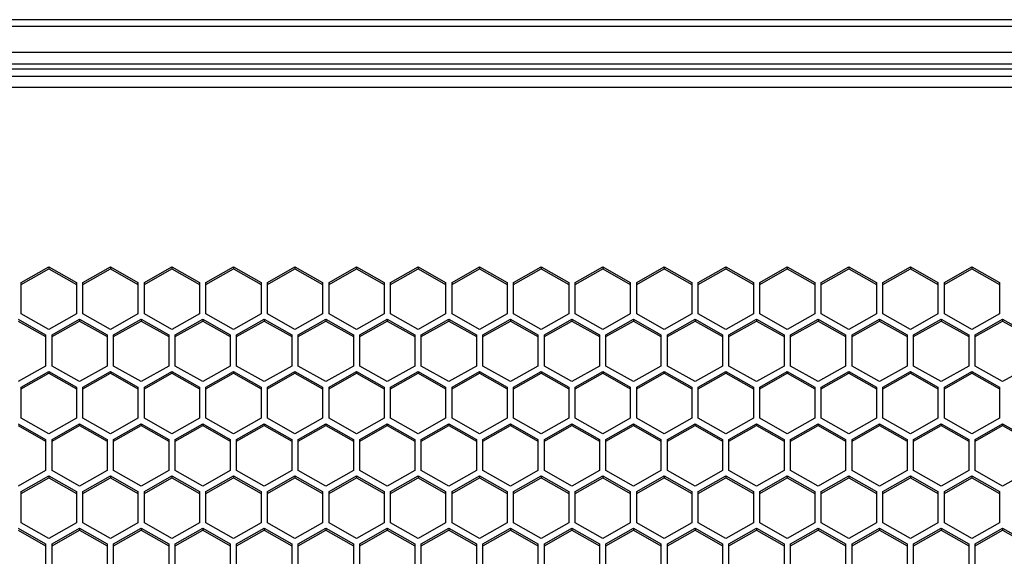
# Model space of a CAD drawing. Header units: millimetres. Extents: x -4202 to 34589, y -2795 to 14011.
# Tile 41 of 118: x -3459.49 to -3448.23, y 3241.28 to 3247.41. Entities that reach past the tile are written whole.
import ezdxf

# ---------------------------------------------------------------- set-up
doc = ezdxf.new("R2010")
doc.units = ezdxf.units.MM

msp = doc.modelspace()

# ---------------------------------------------------------------- linework, layer by layer
at = {"color": 7, "linetype": 'Continuous'}
for p, q in [((-3346.436, 3247.414), (-3511.276, 3247.414)), ((-3346.436, 3247.338), (-3511.276, 3247.338)), ((-3346.436, 3247.038), (-3511.276, 3247.038)), ((-3347.591, 3246.907), (-3510.131, 3246.907)), ((-3510.131, 3246.852), (-3347.591, 3246.852)), ((-3495.326, 3246.77), (-3347.591, 3246.77)), ((-3495.326, 3246.644), (-3347.591, 3246.644)), ((-3459.472, 3244.409), (-3459.157, 3244.588)), ((-3459.472, 3244.389), (-3459.157, 3244.567)), ((-3459.157, 3244.588), (-3458.842, 3244.409)), ((-3459.157, 3244.588), (-3459.157, 3244.567)), ((-3459.157, 3244.567), (-3458.842, 3244.389)), ((-3458.768, 3244.409), (-3458.453, 3244.588)), ((-3458.768, 3244.389), (-3458.453, 3244.567)), ((-3458.453, 3244.588), (-3458.138, 3244.409)), ((-3458.453, 3244.588), (-3458.453, 3244.567)), ((-3458.453, 3244.567), (-3458.138, 3244.389)), ((-3458.065, 3244.409), (-3457.75, 3244.588)), ((-3458.065, 3244.389), (-3457.75, 3244.567)), ((-3457.75, 3244.588), (-3457.435, 3244.409)), ((-3457.75, 3244.588), (-3457.75, 3244.567)), ((-3457.75, 3244.567), (-3457.435, 3244.389)), ((-3457.361, 3244.409), (-3457.046, 3244.588)), ((-3457.361, 3244.389), (-3457.046, 3244.567)), ((-3457.046, 3244.588), (-3456.731, 3244.409)), ((-3457.046, 3244.588), (-3457.046, 3244.567)), ((-3457.046, 3244.567), (-3456.731, 3244.389)), ((-3456.658, 3244.409), (-3456.343, 3244.588)), ((-3456.658, 3244.389), (-3456.343, 3244.567)), ((-3456.343, 3244.588), (-3456.028, 3244.409)), ((-3456.343, 3244.588), (-3456.343, 3244.567)), ((-3456.343, 3244.567), (-3456.028, 3244.389)), ((-3455.954, 3244.409), (-3455.639, 3244.588)), ((-3455.954, 3244.389), (-3455.639, 3244.567)), ((-3455.639, 3244.588), (-3455.324, 3244.409)), ((-3455.639, 3244.588), (-3455.639, 3244.567)), ((-3455.639, 3244.567), (-3455.324, 3244.389)), ((-3455.251, 3244.409), (-3454.936, 3244.588)), ((-3455.251, 3244.389), (-3454.936, 3244.567)), ((-3454.936, 3244.588), (-3454.621, 3244.409)), ((-3454.936, 3244.588), (-3454.936, 3244.567)), ((-3454.936, 3244.567), (-3454.621, 3244.389)), ((-3454.547, 3244.409), (-3454.232, 3244.588)), ((-3454.547, 3244.389), (-3454.232, 3244.567)), ((-3454.232, 3244.588), (-3453.917, 3244.409)), ((-3454.232, 3244.588), (-3454.232, 3244.567)), ((-3454.232, 3244.567), (-3453.917, 3244.389)), ((-3453.844, 3244.409), (-3453.529, 3244.588)), ((-3453.844, 3244.389), (-3453.529, 3244.567)), ((-3453.529, 3244.588), (-3453.214, 3244.409)), ((-3453.529, 3244.588), (-3453.529, 3244.567)), ((-3453.529, 3244.567), (-3453.214, 3244.389)), ((-3453.14, 3244.409), (-3452.825, 3244.588)), ((-3453.14, 3244.389), (-3452.825, 3244.567)), ((-3452.825, 3244.588), (-3452.51, 3244.409)), ((-3452.825, 3244.588), (-3452.825, 3244.567)), ((-3452.825, 3244.567), (-3452.51, 3244.389)), ((-3452.437, 3244.409), (-3452.122, 3244.588)), ((-3452.437, 3244.389), (-3452.122, 3244.567)), ((-3452.122, 3244.588), (-3451.807, 3244.409)), ((-3452.122, 3244.588), (-3452.122, 3244.567)), ((-3452.122, 3244.567), (-3451.807, 3244.389)), ((-3451.733, 3244.409), (-3451.418, 3244.588)), ((-3451.733, 3244.389), (-3451.418, 3244.567)), ((-3451.418, 3244.588), (-3451.103, 3244.409)), ((-3451.418, 3244.588), (-3451.418, 3244.567)), ((-3451.418, 3244.567), (-3451.103, 3244.389)), ((-3451.03, 3244.409), (-3450.715, 3244.588)), ((-3451.03, 3244.389), (-3450.715, 3244.567)), ((-3450.715, 3244.588), (-3450.4, 3244.409)), ((-3450.715, 3244.588), (-3450.715, 3244.567)), ((-3450.715, 3244.567), (-3450.4, 3244.389)), ((-3450.326, 3244.409), (-3450.011, 3244.588)), ((-3450.326, 3244.389), (-3450.011, 3244.567)), ((-3450.011, 3244.588), (-3449.696, 3244.409)), ((-3450.011, 3244.588), (-3450.011, 3244.567)), ((-3450.011, 3244.567), (-3449.696, 3244.389)), ((-3449.623, 3244.409), (-3449.308, 3244.588)), ((-3449.623, 3244.389), (-3449.308, 3244.567)), ((-3449.308, 3244.588), (-3448.993, 3244.409)), ((-3449.308, 3244.588), (-3449.308, 3244.567)), ((-3449.308, 3244.567), (-3448.993, 3244.389)), ((-3448.919, 3244.409), (-3448.604, 3244.588)), ((-3448.919, 3244.389), (-3448.604, 3244.567)), ((-3448.604, 3244.588), (-3448.289, 3244.409)), ((-3448.604, 3244.588), (-3448.604, 3244.567)), ((-3448.604, 3244.567), (-3448.289, 3244.389)), ((-3459.472, 3244.053), (-3459.472, 3244.409)), ((-3458.842, 3244.409), (-3458.842, 3244.053)), ((-3458.768, 3244.053), (-3458.768, 3244.409)), ((-3458.138, 3244.409), (-3458.138, 3244.053)), ((-3458.065, 3244.053), (-3458.065, 3244.409)), ((-3457.435, 3244.409), (-3457.435, 3244.053)), ((-3457.361, 3244.053), (-3457.361, 3244.409)), ((-3456.731, 3244.409), (-3456.731, 3244.053)), ((-3456.658, 3244.053), (-3456.658, 3244.409)), ((-3456.028, 3244.409), (-3456.028, 3244.053)), ((-3455.954, 3244.053), (-3455.954, 3244.409)), ((-3455.324, 3244.409), (-3455.324, 3244.053)), ((-3455.251, 3244.053), (-3455.251, 3244.409)), ((-3454.621, 3244.409), (-3454.621, 3244.053)), ((-3454.547, 3244.053), (-3454.547, 3244.409)), ((-3453.917, 3244.409), (-3453.917, 3244.053)), ((-3453.844, 3244.053), (-3453.844, 3244.409)), ((-3453.214, 3244.409), (-3453.214, 3244.053)), ((-3453.14, 3244.053), (-3453.14, 3244.409)), ((-3452.51, 3244.409), (-3452.51, 3244.053)), ((-3452.437, 3244.053), (-3452.437, 3244.409)), ((-3451.807, 3244.409), (-3451.807, 3244.053)), ((-3451.733, 3244.053), (-3451.733, 3244.409)), ((-3451.103, 3244.409), (-3451.103, 3244.053)), ((-3451.03, 3244.053), (-3451.03, 3244.409)), ((-3450.4, 3244.409), (-3450.4, 3244.053)), ((-3450.326, 3244.053), (-3450.326, 3244.409)), ((-3449.696, 3244.409), (-3449.696, 3244.053)), ((-3449.623, 3244.053), (-3449.623, 3244.409)), ((-3448.993, 3244.409), (-3448.993, 3244.053)), ((-3448.919, 3244.053), (-3448.919, 3244.409)), ((-3448.289, 3244.409), (-3448.289, 3244.053)), ((-3459.509, 3243.991), (-3459.194, 3243.812)), ((-3459.157, 3243.875), (-3459.472, 3244.053)), ((-3458.842, 3244.053), (-3459.157, 3243.875)), ((-3459.12, 3243.812), (-3458.805, 3243.991)), ((-3458.805, 3243.991), (-3458.49, 3243.812)), ((-3458.805, 3243.991), (-3458.805, 3243.97)), ((-3458.453, 3243.875), (-3458.768, 3244.053)), ((-3458.138, 3244.053), (-3458.453, 3243.875)), ((-3458.417, 3243.812), (-3458.102, 3243.991)), ((-3458.102, 3243.991), (-3457.787, 3243.812)), ((-3458.102, 3243.991), (-3458.102, 3243.97)), ((-3457.75, 3243.875), (-3458.065, 3244.053)), ((-3457.435, 3244.053), (-3457.75, 3243.875)), ((-3457.713, 3243.812), (-3457.398, 3243.991)), ((-3457.398, 3243.991), (-3457.083, 3243.812)), ((-3457.398, 3243.991), (-3457.398, 3243.97)), ((-3457.046, 3243.875), (-3457.361, 3244.053)), ((-3456.731, 3244.053), (-3457.046, 3243.875)), ((-3457.01, 3243.812), (-3456.695, 3243.991)), ((-3456.695, 3243.991), (-3456.38, 3243.812)), ((-3456.695, 3243.991), (-3456.695, 3243.97)), ((-3456.343, 3243.875), (-3456.658, 3244.053)), ((-3456.028, 3244.053), (-3456.343, 3243.875)), ((-3456.306, 3243.812), (-3455.991, 3243.991)), ((-3455.991, 3243.991), (-3455.676, 3243.812)), ((-3455.991, 3243.991), (-3455.991, 3243.97)), ((-3455.639, 3243.875), (-3455.954, 3244.053)), ((-3455.324, 3244.053), (-3455.639, 3243.875)), ((-3455.603, 3243.812), (-3455.288, 3243.991)), ((-3455.288, 3243.991), (-3454.973, 3243.812)), ((-3455.288, 3243.991), (-3455.288, 3243.97)), ((-3454.936, 3243.875), (-3455.251, 3244.053)), ((-3454.621, 3244.053), (-3454.936, 3243.875)), ((-3454.899, 3243.812), (-3454.584, 3243.991)), ((-3454.584, 3243.991), (-3454.269, 3243.812)), ((-3454.584, 3243.991), (-3454.584, 3243.97)), ((-3454.232, 3243.875), (-3454.547, 3244.053)), ((-3453.917, 3244.053), (-3454.232, 3243.875)), ((-3454.196, 3243.812), (-3453.881, 3243.991)), ((-3453.881, 3243.991), (-3453.566, 3243.812)), ((-3453.881, 3243.991), (-3453.881, 3243.97)), ((-3453.529, 3243.875), (-3453.844, 3244.053)), ((-3453.214, 3244.053), (-3453.529, 3243.875)), ((-3453.492, 3243.812), (-3453.177, 3243.991)), ((-3453.177, 3243.991), (-3452.862, 3243.812)), ((-3453.177, 3243.991), (-3453.177, 3243.97)), ((-3452.825, 3243.875), (-3453.14, 3244.053)), ((-3452.51, 3244.053), (-3452.825, 3243.875)), ((-3452.789, 3243.812), (-3452.474, 3243.991)), ((-3452.474, 3243.991), (-3452.159, 3243.812)), ((-3452.474, 3243.991), (-3452.474, 3243.97)), ((-3452.122, 3243.875), (-3452.437, 3244.053)), ((-3451.807, 3244.053), (-3452.122, 3243.875)), ((-3452.085, 3243.812), (-3451.77, 3243.991)), ((-3451.77, 3243.991), (-3451.455, 3243.812)), ((-3451.77, 3243.991), (-3451.77, 3243.97)), ((-3451.418, 3243.875), (-3451.733, 3244.053)), ((-3451.103, 3244.053), (-3451.418, 3243.875)), ((-3451.382, 3243.812), (-3451.067, 3243.991)), ((-3451.067, 3243.991), (-3450.752, 3243.812)), ((-3451.067, 3243.991), (-3451.067, 3243.97)), ((-3450.715, 3243.875), (-3451.03, 3244.053)), ((-3450.4, 3244.053), (-3450.715, 3243.875)), ((-3450.678, 3243.812), (-3450.363, 3243.991)), ((-3450.363, 3243.991), (-3450.048, 3243.812)), ((-3450.363, 3243.991), (-3450.363, 3243.97)), ((-3450.011, 3243.875), (-3450.326, 3244.053)), ((-3449.696, 3244.053), (-3450.011, 3243.875)), ((-3449.975, 3243.812), (-3449.66, 3243.991)), ((-3449.66, 3243.991), (-3449.345, 3243.812)), ((-3449.66, 3243.991), (-3449.66, 3243.97)), ((-3449.308, 3243.875), (-3449.623, 3244.053)), ((-3448.993, 3244.053), (-3449.308, 3243.875)), ((-3449.271, 3243.812), (-3448.956, 3243.991)), ((-3448.956, 3243.991), (-3448.641, 3243.812)), ((-3448.956, 3243.991), (-3448.956, 3243.97)), ((-3448.604, 3243.875), (-3448.919, 3244.053)), ((-3448.289, 3244.053), (-3448.604, 3243.875)), ((-3448.568, 3243.812), (-3448.253, 3243.991)), ((-3448.253, 3243.991), (-3447.938, 3243.812)), ((-3448.253, 3243.991), (-3448.253, 3243.97)), ((-3459.509, 3243.97), (-3459.194, 3243.792)), ((-3459.12, 3243.792), (-3458.805, 3243.97)), ((-3458.805, 3243.97), (-3458.49, 3243.792)), ((-3458.417, 3243.792), (-3458.102, 3243.97)), ((-3458.102, 3243.97), (-3457.787, 3243.792)), ((-3457.713, 3243.792), (-3457.398, 3243.97)), ((-3457.398, 3243.97), (-3457.083, 3243.792)), ((-3457.01, 3243.792), (-3456.695, 3243.97)), ((-3456.695, 3243.97), (-3456.38, 3243.792)), ((-3456.306, 3243.792), (-3455.991, 3243.97)), ((-3455.991, 3243.97), (-3455.676, 3243.792)), ((-3455.603, 3243.792), (-3455.288, 3243.97)), ((-3455.288, 3243.97), (-3454.973, 3243.792)), ((-3454.899, 3243.792), (-3454.584, 3243.97)), ((-3454.584, 3243.97), (-3454.269, 3243.792)), ((-3454.196, 3243.792), (-3453.881, 3243.97)), ((-3453.881, 3243.97), (-3453.566, 3243.792)), ((-3453.492, 3243.792), (-3453.177, 3243.97)), ((-3453.177, 3243.97), (-3452.862, 3243.792)), ((-3452.789, 3243.792), (-3452.474, 3243.97)), ((-3452.474, 3243.97), (-3452.159, 3243.792)), ((-3452.085, 3243.792), (-3451.77, 3243.97)), ((-3451.77, 3243.97), (-3451.455, 3243.792)), ((-3451.382, 3243.792), (-3451.067, 3243.97)), ((-3451.067, 3243.97), (-3450.752, 3243.792)), ((-3450.678, 3243.792), (-3450.363, 3243.97)), ((-3450.363, 3243.97), (-3450.048, 3243.792)), ((-3449.975, 3243.792), (-3449.66, 3243.97)), ((-3449.66, 3243.97), (-3449.345, 3243.792)), ((-3449.271, 3243.792), (-3448.956, 3243.97)), ((-3448.956, 3243.97), (-3448.641, 3243.792)), ((-3448.568, 3243.792), (-3448.253, 3243.97)), ((-3448.253, 3243.97), (-3447.938, 3243.792)), ((-3459.194, 3243.812), (-3459.194, 3243.456)), ((-3459.12, 3243.456), (-3459.12, 3243.812)), ((-3458.49, 3243.812), (-3458.49, 3243.456)), ((-3458.417, 3243.456), (-3458.417, 3243.812)), ((-3457.787, 3243.812), (-3457.787, 3243.456)), ((-3457.713, 3243.456), (-3457.713, 3243.812)), ((-3457.083, 3243.812), (-3457.083, 3243.456)), ((-3457.01, 3243.456), (-3457.01, 3243.812)), ((-3456.38, 3243.812), (-3456.38, 3243.456)), ((-3456.306, 3243.456), (-3456.306, 3243.812)), ((-3455.676, 3243.812), (-3455.676, 3243.456)), ((-3455.603, 3243.456), (-3455.603, 3243.812)), ((-3454.973, 3243.812), (-3454.973, 3243.456)), ((-3454.899, 3243.456), (-3454.899, 3243.812)), ((-3454.269, 3243.812), (-3454.269, 3243.456)), ((-3454.196, 3243.456), (-3454.196, 3243.812)), ((-3453.566, 3243.812), (-3453.566, 3243.456)), ((-3453.492, 3243.456), (-3453.492, 3243.812)), ((-3452.862, 3243.812), (-3452.862, 3243.456)), ((-3452.789, 3243.456), (-3452.789, 3243.812)), ((-3452.159, 3243.812), (-3452.159, 3243.456)), ((-3452.085, 3243.456), (-3452.085, 3243.812)), ((-3451.455, 3243.812), (-3451.455, 3243.456)), ((-3451.382, 3243.456), (-3451.382, 3243.812)), ((-3450.752, 3243.812), (-3450.752, 3243.456)), ((-3450.678, 3243.456), (-3450.678, 3243.812)), ((-3450.048, 3243.812), (-3450.048, 3243.456)), ((-3449.975, 3243.456), (-3449.975, 3243.812)), ((-3449.345, 3243.812), (-3449.345, 3243.456)), ((-3449.271, 3243.456), (-3449.271, 3243.812)), ((-3448.641, 3243.812), (-3448.641, 3243.456)), ((-3448.568, 3243.456), (-3448.568, 3243.812)), ((-3459.194, 3243.456), (-3459.509, 3243.278)), ((-3458.805, 3243.278), (-3459.12, 3243.456)), ((-3458.49, 3243.456), (-3458.805, 3243.278)), ((-3458.102, 3243.278), (-3458.417, 3243.456)), ((-3457.787, 3243.456), (-3458.102, 3243.278)), ((-3457.398, 3243.278), (-3457.713, 3243.456)), ((-3457.083, 3243.456), (-3457.398, 3243.278)), ((-3456.695, 3243.278), (-3457.01, 3243.456)), ((-3456.38, 3243.456), (-3456.695, 3243.278)), ((-3455.991, 3243.278), (-3456.306, 3243.456)), ((-3455.676, 3243.456), (-3455.991, 3243.278)), ((-3455.288, 3243.278), (-3455.603, 3243.456)), ((-3454.973, 3243.456), (-3455.288, 3243.278)), ((-3454.584, 3243.278), (-3454.899, 3243.456)), ((-3454.269, 3243.456), (-3454.584, 3243.278)), ((-3453.881, 3243.278), (-3454.196, 3243.456)), ((-3453.566, 3243.456), (-3453.881, 3243.278)), ((-3453.177, 3243.278), (-3453.492, 3243.456)), ((-3452.862, 3243.456), (-3453.177, 3243.278)), ((-3452.474, 3243.278), (-3452.789, 3243.456)), ((-3452.159, 3243.456), (-3452.474, 3243.278)), ((-3451.77, 3243.278), (-3452.085, 3243.456)), ((-3451.455, 3243.456), (-3451.77, 3243.278)), ((-3451.067, 3243.278), (-3451.382, 3243.456)), ((-3450.752, 3243.456), (-3451.067, 3243.278)), ((-3450.363, 3243.278), (-3450.678, 3243.456)), ((-3450.048, 3243.456), (-3450.363, 3243.278)), ((-3449.66, 3243.278), (-3449.975, 3243.456)), ((-3449.345, 3243.456), (-3449.66, 3243.278)), ((-3448.956, 3243.278), (-3449.271, 3243.456)), ((-3448.641, 3243.456), (-3448.956, 3243.278)), ((-3448.253, 3243.278), (-3448.568, 3243.456)), ((-3447.938, 3243.456), (-3448.253, 3243.278)), ((-3459.472, 3243.215), (-3459.157, 3243.394)), ((-3459.472, 3243.194), (-3459.157, 3243.373)), ((-3459.157, 3243.394), (-3458.842, 3243.215)), ((-3459.157, 3243.394), (-3459.157, 3243.373)), ((-3459.157, 3243.373), (-3458.842, 3243.194)), ((-3458.768, 3243.215), (-3458.453, 3243.394)), ((-3458.768, 3243.194), (-3458.453, 3243.373)), ((-3458.453, 3243.394), (-3458.138, 3243.215)), ((-3458.453, 3243.394), (-3458.453, 3243.373)), ((-3458.453, 3243.373), (-3458.138, 3243.194)), ((-3458.065, 3243.215), (-3457.75, 3243.394)), ((-3458.065, 3243.194), (-3457.75, 3243.373)), ((-3457.75, 3243.394), (-3457.435, 3243.215)), ((-3457.75, 3243.394), (-3457.75, 3243.373)), ((-3457.75, 3243.373), (-3457.435, 3243.194)), ((-3457.361, 3243.215), (-3457.046, 3243.394)), ((-3457.361, 3243.194), (-3457.046, 3243.373)), ((-3457.046, 3243.394), (-3456.731, 3243.215)), ((-3457.046, 3243.394), (-3457.046, 3243.373)), ((-3457.046, 3243.373), (-3456.731, 3243.194)), ((-3456.658, 3243.215), (-3456.343, 3243.394)), ((-3456.658, 3243.194), (-3456.343, 3243.373)), ((-3456.343, 3243.394), (-3456.028, 3243.215)), ((-3456.343, 3243.394), (-3456.343, 3243.373)), ((-3456.343, 3243.373), (-3456.028, 3243.194)), ((-3455.954, 3243.215), (-3455.639, 3243.394)), ((-3455.954, 3243.194), (-3455.639, 3243.373)), ((-3455.639, 3243.394), (-3455.324, 3243.215)), ((-3455.639, 3243.394), (-3455.639, 3243.373)), ((-3455.639, 3243.373), (-3455.324, 3243.194)), ((-3455.251, 3243.215), (-3454.936, 3243.394)), ((-3455.251, 3243.194), (-3454.936, 3243.373)), ((-3454.936, 3243.394), (-3454.621, 3243.215)), ((-3454.936, 3243.394), (-3454.936, 3243.373)), ((-3454.936, 3243.373), (-3454.621, 3243.194)), ((-3454.547, 3243.215), (-3454.232, 3243.394)), ((-3454.547, 3243.194), (-3454.232, 3243.373)), ((-3454.232, 3243.394), (-3453.917, 3243.215)), ((-3454.232, 3243.394), (-3454.232, 3243.373)), ((-3454.232, 3243.373), (-3453.917, 3243.194)), ((-3453.844, 3243.215), (-3453.529, 3243.394)), ((-3453.844, 3243.194), (-3453.529, 3243.373)), ((-3453.529, 3243.394), (-3453.214, 3243.215)), ((-3453.529, 3243.394), (-3453.529, 3243.373)), ((-3453.529, 3243.373), (-3453.214, 3243.194)), ((-3453.14, 3243.215), (-3452.825, 3243.394)), ((-3453.14, 3243.194), (-3452.825, 3243.373)), ((-3452.825, 3243.394), (-3452.51, 3243.215)), ((-3452.825, 3243.394), (-3452.825, 3243.373)), ((-3452.825, 3243.373), (-3452.51, 3243.194)), ((-3452.437, 3243.215), (-3452.122, 3243.394)), ((-3452.437, 3243.194), (-3452.122, 3243.373)), ((-3452.122, 3243.394), (-3451.807, 3243.215)), ((-3452.122, 3243.394), (-3452.122, 3243.373)), ((-3452.122, 3243.373), (-3451.807, 3243.194)), ((-3451.733, 3243.215), (-3451.418, 3243.394)), ((-3451.733, 3243.194), (-3451.418, 3243.373)), ((-3451.418, 3243.394), (-3451.103, 3243.215)), ((-3451.418, 3243.394), (-3451.418, 3243.373)), ((-3451.418, 3243.373), (-3451.103, 3243.194)), ((-3451.03, 3243.215), (-3450.715, 3243.394)), ((-3451.03, 3243.194), (-3450.715, 3243.373)), ((-3450.715, 3243.394), (-3450.4, 3243.215)), ((-3450.715, 3243.394), (-3450.715, 3243.373)), ((-3450.715, 3243.373), (-3450.4, 3243.194)), ((-3450.326, 3243.215), (-3450.011, 3243.394)), ((-3450.326, 3243.194), (-3450.011, 3243.373)), ((-3450.011, 3243.394), (-3449.696, 3243.215)), ((-3450.011, 3243.394), (-3450.011, 3243.373)), ((-3450.011, 3243.373), (-3449.696, 3243.194)), ((-3449.623, 3243.215), (-3449.308, 3243.394)), ((-3449.623, 3243.194), (-3449.308, 3243.373)), ((-3449.308, 3243.394), (-3448.993, 3243.215)), ((-3449.308, 3243.394), (-3449.308, 3243.373)), ((-3449.308, 3243.373), (-3448.993, 3243.194)), ((-3448.919, 3243.215), (-3448.604, 3243.394)), ((-3448.919, 3243.194), (-3448.604, 3243.373)), ((-3448.604, 3243.394), (-3448.289, 3243.215)), ((-3448.604, 3243.394), (-3448.604, 3243.373)), ((-3448.604, 3243.373), (-3448.289, 3243.194)), ((-3459.472, 3242.859), (-3459.472, 3243.215)), ((-3458.842, 3243.215), (-3458.842, 3242.859)), ((-3458.768, 3242.859), (-3458.768, 3243.215)), ((-3458.138, 3243.215), (-3458.138, 3242.859)), ((-3458.065, 3242.859), (-3458.065, 3243.215)), ((-3457.435, 3243.215), (-3457.435, 3242.859)), ((-3457.361, 3242.859), (-3457.361, 3243.215)), ((-3456.731, 3243.215), (-3456.731, 3242.859)), ((-3456.658, 3242.859), (-3456.658, 3243.215)), ((-3456.028, 3243.215), (-3456.028, 3242.859)), ((-3455.954, 3242.859), (-3455.954, 3243.215)), ((-3455.324, 3243.215), (-3455.324, 3242.859)), ((-3455.251, 3242.859), (-3455.251, 3243.215)), ((-3454.621, 3243.215), (-3454.621, 3242.859)), ((-3454.547, 3242.859), (-3454.547, 3243.215)), ((-3453.917, 3243.215), (-3453.917, 3242.859)), ((-3453.844, 3242.859), (-3453.844, 3243.215)), ((-3453.214, 3243.215), (-3453.214, 3242.859)), ((-3453.14, 3242.859), (-3453.14, 3243.215)), ((-3452.51, 3243.215), (-3452.51, 3242.859)), ((-3452.437, 3242.859), (-3452.437, 3243.215)), ((-3451.807, 3243.215), (-3451.807, 3242.859)), ((-3451.733, 3242.859), (-3451.733, 3243.215)), ((-3451.103, 3243.215), (-3451.103, 3242.859)), ((-3451.03, 3242.859), (-3451.03, 3243.215)), ((-3450.4, 3243.215), (-3450.4, 3242.859)), ((-3450.326, 3242.859), (-3450.326, 3243.215)), ((-3449.696, 3243.215), (-3449.696, 3242.859)), ((-3449.623, 3242.859), (-3449.623, 3243.215)), ((-3448.993, 3243.215), (-3448.993, 3242.859)), ((-3448.919, 3242.859), (-3448.919, 3243.215)), ((-3448.289, 3243.215), (-3448.289, 3242.859)), ((-3459.157, 3242.681), (-3459.472, 3242.859)), ((-3458.842, 3242.859), (-3459.157, 3242.681)), ((-3458.453, 3242.681), (-3458.768, 3242.859)), ((-3458.138, 3242.859), (-3458.453, 3242.681)), ((-3457.75, 3242.681), (-3458.065, 3242.859)), ((-3457.435, 3242.859), (-3457.75, 3242.681)), ((-3457.046, 3242.681), (-3457.361, 3242.859)), ((-3456.731, 3242.859), (-3457.046, 3242.681)), ((-3456.343, 3242.681), (-3456.658, 3242.859)), ((-3456.028, 3242.859), (-3456.343, 3242.681)), ((-3455.639, 3242.681), (-3455.954, 3242.859)), ((-3455.324, 3242.859), (-3455.639, 3242.681)), ((-3454.936, 3242.681), (-3455.251, 3242.859)), ((-3454.621, 3242.859), (-3454.936, 3242.681)), ((-3454.232, 3242.681), (-3454.547, 3242.859)), ((-3453.917, 3242.859), (-3454.232, 3242.681)), ((-3453.529, 3242.681), (-3453.844, 3242.859)), ((-3453.214, 3242.859), (-3453.529, 3242.681)), ((-3452.825, 3242.681), (-3453.14, 3242.859)), ((-3452.51, 3242.859), (-3452.825, 3242.681)), ((-3452.122, 3242.681), (-3452.437, 3242.859)), ((-3451.807, 3242.859), (-3452.122, 3242.681)), ((-3451.418, 3242.681), (-3451.733, 3242.859)), ((-3451.103, 3242.859), (-3451.418, 3242.681)), ((-3450.715, 3242.681), (-3451.03, 3242.859)), ((-3450.4, 3242.859), (-3450.715, 3242.681)), ((-3450.011, 3242.681), (-3450.326, 3242.859)), ((-3449.696, 3242.859), (-3450.011, 3242.681)), ((-3449.308, 3242.681), (-3449.623, 3242.859)), ((-3448.993, 3242.859), (-3449.308, 3242.681)), ((-3448.604, 3242.681), (-3448.919, 3242.859)), ((-3448.289, 3242.859), (-3448.604, 3242.681)), ((-3459.509, 3242.797), (-3459.194, 3242.618)), ((-3459.509, 3242.776), (-3459.194, 3242.597)), ((-3459.12, 3242.618), (-3458.805, 3242.797)), ((-3459.12, 3242.597), (-3458.805, 3242.776)), ((-3458.805, 3242.797), (-3458.49, 3242.618)), ((-3458.805, 3242.797), (-3458.805, 3242.776)), ((-3458.805, 3242.776), (-3458.49, 3242.597)), ((-3458.417, 3242.618), (-3458.102, 3242.797)), ((-3458.417, 3242.597), (-3458.102, 3242.776)), ((-3458.102, 3242.797), (-3457.787, 3242.618)), ((-3458.102, 3242.797), (-3458.102, 3242.776)), ((-3458.102, 3242.776), (-3457.787, 3242.597)), ((-3457.713, 3242.618), (-3457.398, 3242.797)), ((-3457.713, 3242.597), (-3457.398, 3242.776)), ((-3457.398, 3242.797), (-3457.083, 3242.618)), ((-3457.398, 3242.797), (-3457.398, 3242.776)), ((-3457.398, 3242.776), (-3457.083, 3242.597)), ((-3457.01, 3242.618), (-3456.695, 3242.797)), ((-3457.01, 3242.597), (-3456.695, 3242.776)), ((-3456.695, 3242.797), (-3456.38, 3242.618)), ((-3456.695, 3242.797), (-3456.695, 3242.776)), ((-3456.695, 3242.776), (-3456.38, 3242.597)), ((-3456.306, 3242.618), (-3455.991, 3242.797)), ((-3456.306, 3242.597), (-3455.991, 3242.776)), ((-3455.991, 3242.797), (-3455.676, 3242.618)), ((-3455.991, 3242.797), (-3455.991, 3242.776)), ((-3455.991, 3242.776), (-3455.676, 3242.597)), ((-3455.603, 3242.618), (-3455.288, 3242.797)), ((-3455.603, 3242.597), (-3455.288, 3242.776)), ((-3455.288, 3242.797), (-3454.973, 3242.618)), ((-3455.288, 3242.797), (-3455.288, 3242.776)), ((-3455.288, 3242.776), (-3454.973, 3242.597)), ((-3454.899, 3242.618), (-3454.584, 3242.797)), ((-3454.899, 3242.597), (-3454.584, 3242.776)), ((-3454.584, 3242.797), (-3454.269, 3242.618)), ((-3454.584, 3242.797), (-3454.584, 3242.776)), ((-3454.584, 3242.776), (-3454.269, 3242.597)), ((-3454.196, 3242.618), (-3453.881, 3242.797)), ((-3454.196, 3242.597), (-3453.881, 3242.776)), ((-3453.881, 3242.797), (-3453.566, 3242.618)), ((-3453.881, 3242.797), (-3453.881, 3242.776)), ((-3453.881, 3242.776), (-3453.566, 3242.597)), ((-3453.492, 3242.618), (-3453.177, 3242.797)), ((-3453.492, 3242.597), (-3453.177, 3242.776)), ((-3453.177, 3242.797), (-3452.862, 3242.618)), ((-3453.177, 3242.797), (-3453.177, 3242.776)), ((-3453.177, 3242.776), (-3452.862, 3242.597)), ((-3452.789, 3242.618), (-3452.474, 3242.797)), ((-3452.789, 3242.597), (-3452.474, 3242.776)), ((-3452.474, 3242.797), (-3452.159, 3242.618)), ((-3452.474, 3242.797), (-3452.474, 3242.776)), ((-3452.474, 3242.776), (-3452.159, 3242.597)), ((-3452.085, 3242.618), (-3451.77, 3242.797)), ((-3452.085, 3242.597), (-3451.77, 3242.776)), ((-3451.77, 3242.797), (-3451.455, 3242.618)), ((-3451.77, 3242.797), (-3451.77, 3242.776)), ((-3451.77, 3242.776), (-3451.455, 3242.597)), ((-3451.382, 3242.618), (-3451.067, 3242.797)), ((-3451.382, 3242.597), (-3451.067, 3242.776)), ((-3451.067, 3242.797), (-3450.752, 3242.618)), ((-3451.067, 3242.797), (-3451.067, 3242.776)), ((-3451.067, 3242.776), (-3450.752, 3242.597)), ((-3450.678, 3242.618), (-3450.363, 3242.797)), ((-3450.678, 3242.597), (-3450.363, 3242.776)), ((-3450.363, 3242.797), (-3450.048, 3242.618)), ((-3450.363, 3242.797), (-3450.363, 3242.776)), ((-3450.363, 3242.776), (-3450.048, 3242.597)), ((-3449.975, 3242.618), (-3449.66, 3242.797)), ((-3449.975, 3242.597), (-3449.66, 3242.776)), ((-3449.66, 3242.797), (-3449.345, 3242.618)), ((-3449.66, 3242.797), (-3449.66, 3242.776)), ((-3449.66, 3242.776), (-3449.345, 3242.597)), ((-3449.271, 3242.618), (-3448.956, 3242.797)), ((-3449.271, 3242.597), (-3448.956, 3242.776)), ((-3448.956, 3242.797), (-3448.641, 3242.618)), ((-3448.956, 3242.797), (-3448.956, 3242.776)), ((-3448.956, 3242.776), (-3448.641, 3242.597)), ((-3448.568, 3242.618), (-3448.253, 3242.797)), ((-3448.568, 3242.597), (-3448.253, 3242.776)), ((-3448.253, 3242.797), (-3447.938, 3242.618)), ((-3448.253, 3242.797), (-3448.253, 3242.776)), ((-3448.253, 3242.776), (-3447.938, 3242.597)), ((-3459.194, 3242.618), (-3459.194, 3242.262)), ((-3459.12, 3242.262), (-3459.12, 3242.618)), ((-3458.49, 3242.618), (-3458.49, 3242.262)), ((-3458.417, 3242.262), (-3458.417, 3242.618)), ((-3457.787, 3242.618), (-3457.787, 3242.262)), ((-3457.713, 3242.262), (-3457.713, 3242.618)), ((-3457.083, 3242.618), (-3457.083, 3242.262)), ((-3457.01, 3242.262), (-3457.01, 3242.618)), ((-3456.38, 3242.618), (-3456.38, 3242.262)), ((-3456.306, 3242.262), (-3456.306, 3242.618)), ((-3455.676, 3242.618), (-3455.676, 3242.262)), ((-3455.603, 3242.262), (-3455.603, 3242.618)), ((-3454.973, 3242.618), (-3454.973, 3242.262)), ((-3454.899, 3242.262), (-3454.899, 3242.618)), ((-3454.269, 3242.618), (-3454.269, 3242.262)), ((-3454.196, 3242.262), (-3454.196, 3242.618)), ((-3453.566, 3242.618), (-3453.566, 3242.262)), ((-3453.492, 3242.262), (-3453.492, 3242.618)), ((-3452.862, 3242.618), (-3452.862, 3242.262)), ((-3452.789, 3242.262), (-3452.789, 3242.618)), ((-3452.159, 3242.618), (-3452.159, 3242.262)), ((-3452.085, 3242.262), (-3452.085, 3242.618)), ((-3451.455, 3242.618), (-3451.455, 3242.262)), ((-3451.382, 3242.262), (-3451.382, 3242.618)), ((-3450.752, 3242.618), (-3450.752, 3242.262)), ((-3450.678, 3242.262), (-3450.678, 3242.618)), ((-3450.048, 3242.618), (-3450.048, 3242.262)), ((-3449.975, 3242.262), (-3449.975, 3242.618)), ((-3449.345, 3242.618), (-3449.345, 3242.262)), ((-3449.271, 3242.262), (-3449.271, 3242.618)), ((-3448.641, 3242.618), (-3448.641, 3242.262)), ((-3448.568, 3242.262), (-3448.568, 3242.618)), ((-3459.194, 3242.262), (-3459.509, 3242.084)), ((-3459.472, 3242.021), (-3459.157, 3242.2)), ((-3459.472, 3242), (-3459.157, 3242.179)), ((-3459.157, 3242.2), (-3458.842, 3242.021)), ((-3459.157, 3242.2), (-3459.157, 3242.179)), ((-3459.157, 3242.179), (-3458.842, 3242)), ((-3458.805, 3242.084), (-3459.12, 3242.262)), ((-3458.49, 3242.262), (-3458.805, 3242.084)), ((-3458.768, 3242.021), (-3458.453, 3242.2)), ((-3458.768, 3242), (-3458.453, 3242.179)), ((-3458.453, 3242.2), (-3458.138, 3242.021)), ((-3458.453, 3242.2), (-3458.453, 3242.179)), ((-3458.453, 3242.179), (-3458.138, 3242)), ((-3458.102, 3242.084), (-3458.417, 3242.262)), ((-3457.787, 3242.262), (-3458.102, 3242.084)), ((-3458.065, 3242.021), (-3457.75, 3242.2)), ((-3458.065, 3242), (-3457.75, 3242.179)), ((-3457.75, 3242.2), (-3457.435, 3242.021)), ((-3457.75, 3242.2), (-3457.75, 3242.179)), ((-3457.75, 3242.179), (-3457.435, 3242)), ((-3457.398, 3242.084), (-3457.713, 3242.262)), ((-3457.083, 3242.262), (-3457.398, 3242.084)), ((-3457.361, 3242.021), (-3457.046, 3242.2)), ((-3457.361, 3242), (-3457.046, 3242.179)), ((-3457.046, 3242.2), (-3456.731, 3242.021)), ((-3457.046, 3242.2), (-3457.046, 3242.179)), ((-3457.046, 3242.179), (-3456.731, 3242)), ((-3456.695, 3242.084), (-3457.01, 3242.262)), ((-3456.38, 3242.262), (-3456.695, 3242.084)), ((-3456.658, 3242.021), (-3456.343, 3242.2)), ((-3456.658, 3242), (-3456.343, 3242.179)), ((-3456.343, 3242.2), (-3456.028, 3242.021)), ((-3456.343, 3242.2), (-3456.343, 3242.179)), ((-3456.343, 3242.179), (-3456.028, 3242)), ((-3455.991, 3242.084), (-3456.306, 3242.262)), ((-3455.676, 3242.262), (-3455.991, 3242.084)), ((-3455.954, 3242.021), (-3455.639, 3242.2)), ((-3455.954, 3242), (-3455.639, 3242.179)), ((-3455.639, 3242.2), (-3455.324, 3242.021)), ((-3455.639, 3242.2), (-3455.639, 3242.179)), ((-3455.639, 3242.179), (-3455.324, 3242)), ((-3455.288, 3242.084), (-3455.603, 3242.262)), ((-3454.973, 3242.262), (-3455.288, 3242.084)), ((-3455.251, 3242.021), (-3454.936, 3242.2)), ((-3455.251, 3242), (-3454.936, 3242.179)), ((-3454.936, 3242.2), (-3454.621, 3242.021)), ((-3454.936, 3242.2), (-3454.936, 3242.179)), ((-3454.936, 3242.179), (-3454.621, 3242)), ((-3454.584, 3242.084), (-3454.899, 3242.262)), ((-3454.269, 3242.262), (-3454.584, 3242.084)), ((-3454.547, 3242.021), (-3454.232, 3242.2)), ((-3454.547, 3242), (-3454.232, 3242.179)), ((-3454.232, 3242.2), (-3453.917, 3242.021)), ((-3454.232, 3242.2), (-3454.232, 3242.179)), ((-3454.232, 3242.179), (-3453.917, 3242)), ((-3453.881, 3242.084), (-3454.196, 3242.262)), ((-3453.566, 3242.262), (-3453.881, 3242.084)), ((-3453.844, 3242.021), (-3453.529, 3242.2)), ((-3453.844, 3242), (-3453.529, 3242.179)), ((-3453.529, 3242.2), (-3453.214, 3242.021)), ((-3453.529, 3242.2), (-3453.529, 3242.179)), ((-3453.529, 3242.179), (-3453.214, 3242)), ((-3453.177, 3242.084), (-3453.492, 3242.262)), ((-3452.862, 3242.262), (-3453.177, 3242.084)), ((-3453.14, 3242.021), (-3452.825, 3242.2)), ((-3453.14, 3242), (-3452.825, 3242.179)), ((-3452.825, 3242.2), (-3452.51, 3242.021)), ((-3452.825, 3242.2), (-3452.825, 3242.179)), ((-3452.825, 3242.179), (-3452.51, 3242)), ((-3452.474, 3242.084), (-3452.789, 3242.262)), ((-3452.159, 3242.262), (-3452.474, 3242.084)), ((-3452.437, 3242.021), (-3452.122, 3242.2)), ((-3452.437, 3242), (-3452.122, 3242.179)), ((-3452.122, 3242.2), (-3451.807, 3242.021)), ((-3452.122, 3242.2), (-3452.122, 3242.179)), ((-3452.122, 3242.179), (-3451.807, 3242)), ((-3451.77, 3242.084), (-3452.085, 3242.262)), ((-3451.455, 3242.262), (-3451.77, 3242.084)), ((-3451.733, 3242.021), (-3451.418, 3242.2)), ((-3451.733, 3242), (-3451.418, 3242.179)), ((-3451.418, 3242.2), (-3451.103, 3242.021)), ((-3451.418, 3242.2), (-3451.418, 3242.179)), ((-3451.418, 3242.179), (-3451.103, 3242)), ((-3451.067, 3242.084), (-3451.382, 3242.262)), ((-3450.752, 3242.262), (-3451.067, 3242.084)), ((-3451.03, 3242.021), (-3450.715, 3242.2)), ((-3451.03, 3242), (-3450.715, 3242.179)), ((-3450.715, 3242.2), (-3450.4, 3242.021)), ((-3450.715, 3242.2), (-3450.715, 3242.179)), ((-3450.715, 3242.179), (-3450.4, 3242)), ((-3450.363, 3242.084), (-3450.678, 3242.262)), ((-3450.048, 3242.262), (-3450.363, 3242.084)), ((-3450.326, 3242.021), (-3450.011, 3242.2)), ((-3450.326, 3242), (-3450.011, 3242.179)), ((-3450.011, 3242.2), (-3449.696, 3242.021)), ((-3450.011, 3242.2), (-3450.011, 3242.179)), ((-3450.011, 3242.179), (-3449.696, 3242)), ((-3449.66, 3242.084), (-3449.975, 3242.262)), ((-3449.345, 3242.262), (-3449.66, 3242.084)), ((-3449.623, 3242.021), (-3449.308, 3242.2)), ((-3449.623, 3242), (-3449.308, 3242.179)), ((-3449.308, 3242.2), (-3448.993, 3242.021)), ((-3449.308, 3242.2), (-3449.308, 3242.179)), ((-3449.308, 3242.179), (-3448.993, 3242)), ((-3448.956, 3242.084), (-3449.271, 3242.262)), ((-3448.641, 3242.262), (-3448.956, 3242.084)), ((-3448.919, 3242.021), (-3448.604, 3242.2)), ((-3448.919, 3242), (-3448.604, 3242.179)), ((-3448.604, 3242.2), (-3448.289, 3242.021)), ((-3448.604, 3242.2), (-3448.604, 3242.179)), ((-3448.604, 3242.179), (-3448.289, 3242)), ((-3448.253, 3242.084), (-3448.568, 3242.262)), ((-3447.938, 3242.262), (-3448.253, 3242.084)), ((-3459.472, 3241.665), (-3459.472, 3242.021)), ((-3458.842, 3242.021), (-3458.842, 3241.665)), ((-3458.768, 3241.665), (-3458.768, 3242.021)), ((-3458.138, 3242.021), (-3458.138, 3241.665)), ((-3458.065, 3241.665), (-3458.065, 3242.021)), ((-3457.435, 3242.021), (-3457.435, 3241.665)), ((-3457.361, 3241.665), (-3457.361, 3242.021)), ((-3456.731, 3242.021), (-3456.731, 3241.665)), ((-3456.658, 3241.665), (-3456.658, 3242.021)), ((-3456.028, 3242.021), (-3456.028, 3241.665)), ((-3455.954, 3241.665), (-3455.954, 3242.021)), ((-3455.324, 3242.021), (-3455.324, 3241.665)), ((-3455.251, 3241.665), (-3455.251, 3242.021)), ((-3454.621, 3242.021), (-3454.621, 3241.665)), ((-3454.547, 3241.665), (-3454.547, 3242.021)), ((-3453.917, 3242.021), (-3453.917, 3241.665)), ((-3453.844, 3241.665), (-3453.844, 3242.021)), ((-3453.214, 3242.021), (-3453.214, 3241.665)), ((-3453.14, 3241.665), (-3453.14, 3242.021)), ((-3452.51, 3242.021), (-3452.51, 3241.665)), ((-3452.437, 3241.665), (-3452.437, 3242.021)), ((-3451.807, 3242.021), (-3451.807, 3241.665)), ((-3451.733, 3241.665), (-3451.733, 3242.021)), ((-3451.103, 3242.021), (-3451.103, 3241.665)), ((-3451.03, 3241.665), (-3451.03, 3242.021)), ((-3450.4, 3242.021), (-3450.4, 3241.665)), ((-3450.326, 3241.665), (-3450.326, 3242.021)), ((-3449.696, 3242.021), (-3449.696, 3241.665)), ((-3449.623, 3241.665), (-3449.623, 3242.021)), ((-3448.993, 3242.021), (-3448.993, 3241.665)), ((-3448.919, 3241.665), (-3448.919, 3242.021)), ((-3448.289, 3242.021), (-3448.289, 3241.665)), ((-3459.157, 3241.487), (-3459.472, 3241.665)), ((-3458.842, 3241.665), (-3459.157, 3241.487)), ((-3458.453, 3241.487), (-3458.768, 3241.665)), ((-3458.138, 3241.665), (-3458.453, 3241.487)), ((-3457.75, 3241.487), (-3458.065, 3241.665)), ((-3457.435, 3241.665), (-3457.75, 3241.487)), ((-3457.046, 3241.487), (-3457.361, 3241.665)), ((-3456.731, 3241.665), (-3457.046, 3241.487)), ((-3456.343, 3241.487), (-3456.658, 3241.665)), ((-3456.028, 3241.665), (-3456.343, 3241.487)), ((-3455.639, 3241.487), (-3455.954, 3241.665)), ((-3455.324, 3241.665), (-3455.639, 3241.487)), ((-3454.936, 3241.487), (-3455.251, 3241.665)), ((-3454.621, 3241.665), (-3454.936, 3241.487)), ((-3454.232, 3241.487), (-3454.547, 3241.665)), ((-3453.917, 3241.665), (-3454.232, 3241.487)), ((-3453.529, 3241.487), (-3453.844, 3241.665)), ((-3453.214, 3241.665), (-3453.529, 3241.487)), ((-3452.825, 3241.487), (-3453.14, 3241.665)), ((-3452.51, 3241.665), (-3452.825, 3241.487)), ((-3452.122, 3241.487), (-3452.437, 3241.665)), ((-3451.807, 3241.665), (-3452.122, 3241.487)), ((-3451.418, 3241.487), (-3451.733, 3241.665)), ((-3451.103, 3241.665), (-3451.418, 3241.487)), ((-3450.715, 3241.487), (-3451.03, 3241.665)), ((-3450.4, 3241.665), (-3450.715, 3241.487)), ((-3450.011, 3241.487), (-3450.326, 3241.665)), ((-3449.696, 3241.665), (-3450.011, 3241.487)), ((-3449.308, 3241.487), (-3449.623, 3241.665)), ((-3448.993, 3241.665), (-3449.308, 3241.487)), ((-3448.604, 3241.487), (-3448.919, 3241.665)), ((-3448.289, 3241.665), (-3448.604, 3241.487)), ((-3459.509, 3241.603), (-3459.194, 3241.424)), ((-3459.509, 3241.582), (-3459.194, 3241.403)), ((-3459.12, 3241.424), (-3458.805, 3241.603)), ((-3459.12, 3241.403), (-3458.805, 3241.582)), ((-3458.805, 3241.603), (-3458.49, 3241.424)), ((-3458.805, 3241.603), (-3458.805, 3241.582)), ((-3458.805, 3241.582), (-3458.49, 3241.403)), ((-3458.417, 3241.424), (-3458.102, 3241.603)), ((-3458.417, 3241.403), (-3458.102, 3241.582)), ((-3458.102, 3241.603), (-3457.787, 3241.424)), ((-3458.102, 3241.603), (-3458.102, 3241.582)), ((-3458.102, 3241.582), (-3457.787, 3241.403)), ((-3457.713, 3241.424), (-3457.398, 3241.603)), ((-3457.713, 3241.403), (-3457.398, 3241.582)), ((-3457.398, 3241.603), (-3457.083, 3241.424)), ((-3457.398, 3241.603), (-3457.398, 3241.582)), ((-3457.398, 3241.582), (-3457.083, 3241.403)), ((-3457.01, 3241.424), (-3456.695, 3241.603)), ((-3457.01, 3241.403), (-3456.695, 3241.582)), ((-3456.695, 3241.603), (-3456.38, 3241.424)), ((-3456.695, 3241.603), (-3456.695, 3241.582)), ((-3456.695, 3241.582), (-3456.38, 3241.403)), ((-3456.306, 3241.424), (-3455.991, 3241.603)), ((-3456.306, 3241.403), (-3455.991, 3241.582)), ((-3455.991, 3241.603), (-3455.676, 3241.424)), ((-3455.991, 3241.603), (-3455.991, 3241.582)), ((-3455.991, 3241.582), (-3455.676, 3241.403)), ((-3455.603, 3241.424), (-3455.288, 3241.603)), ((-3455.603, 3241.403), (-3455.288, 3241.582)), ((-3455.288, 3241.603), (-3454.973, 3241.424)), ((-3455.288, 3241.603), (-3455.288, 3241.582)), ((-3455.288, 3241.582), (-3454.973, 3241.403)), ((-3454.899, 3241.424), (-3454.584, 3241.603)), ((-3454.899, 3241.403), (-3454.584, 3241.582)), ((-3454.584, 3241.603), (-3454.269, 3241.424)), ((-3454.584, 3241.603), (-3454.584, 3241.582)), ((-3454.584, 3241.582), (-3454.269, 3241.403)), ((-3454.196, 3241.424), (-3453.881, 3241.603)), ((-3454.196, 3241.403), (-3453.881, 3241.582)), ((-3453.881, 3241.603), (-3453.566, 3241.424)), ((-3453.881, 3241.603), (-3453.881, 3241.582)), ((-3453.881, 3241.582), (-3453.566, 3241.403)), ((-3453.492, 3241.424), (-3453.177, 3241.603)), ((-3453.492, 3241.403), (-3453.177, 3241.582)), ((-3453.177, 3241.603), (-3452.862, 3241.424)), ((-3453.177, 3241.603), (-3453.177, 3241.582)), ((-3453.177, 3241.582), (-3452.862, 3241.403)), ((-3452.789, 3241.424), (-3452.474, 3241.603)), ((-3452.789, 3241.403), (-3452.474, 3241.582)), ((-3452.474, 3241.603), (-3452.159, 3241.424)), ((-3452.474, 3241.603), (-3452.474, 3241.582)), ((-3452.474, 3241.582), (-3452.159, 3241.403)), ((-3452.085, 3241.424), (-3451.77, 3241.603)), ((-3452.085, 3241.403), (-3451.77, 3241.582)), ((-3451.77, 3241.603), (-3451.455, 3241.424)), ((-3451.77, 3241.603), (-3451.77, 3241.582)), ((-3451.77, 3241.582), (-3451.455, 3241.403)), ((-3451.382, 3241.424), (-3451.067, 3241.603)), ((-3451.382, 3241.403), (-3451.067, 3241.582)), ((-3451.067, 3241.603), (-3450.752, 3241.424)), ((-3451.067, 3241.603), (-3451.067, 3241.582)), ((-3451.067, 3241.582), (-3450.752, 3241.403)), ((-3450.678, 3241.424), (-3450.363, 3241.603)), ((-3450.678, 3241.403), (-3450.363, 3241.582)), ((-3450.363, 3241.603), (-3450.048, 3241.424)), ((-3450.363, 3241.603), (-3450.363, 3241.582)), ((-3450.363, 3241.582), (-3450.048, 3241.403)), ((-3449.975, 3241.424), (-3449.66, 3241.603)), ((-3449.975, 3241.403), (-3449.66, 3241.582)), ((-3449.66, 3241.603), (-3449.345, 3241.424)), ((-3449.66, 3241.603), (-3449.66, 3241.582)), ((-3449.66, 3241.582), (-3449.345, 3241.403)), ((-3449.271, 3241.424), (-3448.956, 3241.603)), ((-3449.271, 3241.403), (-3448.956, 3241.582)), ((-3448.956, 3241.603), (-3448.641, 3241.424)), ((-3448.956, 3241.603), (-3448.956, 3241.582)), ((-3448.956, 3241.582), (-3448.641, 3241.403)), ((-3448.568, 3241.424), (-3448.253, 3241.603)), ((-3448.568, 3241.403), (-3448.253, 3241.582)), ((-3448.253, 3241.603), (-3447.938, 3241.424)), ((-3448.253, 3241.603), (-3448.253, 3241.582)), ((-3448.253, 3241.582), (-3447.938, 3241.403)), ((-3459.194, 3241.424), (-3459.194, 3241.068)), ((-3459.12, 3241.068), (-3459.12, 3241.424)), ((-3458.49, 3241.424), (-3458.49, 3241.068)), ((-3458.417, 3241.068), (-3458.417, 3241.424)), ((-3457.787, 3241.424), (-3457.787, 3241.068)), ((-3457.713, 3241.068), (-3457.713, 3241.424)), ((-3457.083, 3241.424), (-3457.083, 3241.068)), ((-3457.01, 3241.068), (-3457.01, 3241.424)), ((-3456.38, 3241.424), (-3456.38, 3241.068)), ((-3456.306, 3241.068), (-3456.306, 3241.424)), ((-3455.676, 3241.424), (-3455.676, 3241.068)), ((-3455.603, 3241.068), (-3455.603, 3241.424)), ((-3454.973, 3241.424), (-3454.973, 3241.068)), ((-3454.899, 3241.068), (-3454.899, 3241.424)), ((-3454.269, 3241.424), (-3454.269, 3241.068)), ((-3454.196, 3241.068), (-3454.196, 3241.424)), ((-3453.566, 3241.424), (-3453.566, 3241.068)), ((-3453.492, 3241.068), (-3453.492, 3241.424)), ((-3452.862, 3241.424), (-3452.862, 3241.068)), ((-3452.789, 3241.068), (-3452.789, 3241.424)), ((-3452.159, 3241.424), (-3452.159, 3241.068)), ((-3452.085, 3241.068), (-3452.085, 3241.424)), ((-3451.455, 3241.424), (-3451.455, 3241.068)), ((-3451.382, 3241.068), (-3451.382, 3241.424)), ((-3450.752, 3241.424), (-3450.752, 3241.068)), ((-3450.678, 3241.068), (-3450.678, 3241.424)), ((-3450.048, 3241.424), (-3450.048, 3241.068)), ((-3449.975, 3241.068), (-3449.975, 3241.424)), ((-3449.345, 3241.424), (-3449.345, 3241.068)), ((-3449.271, 3241.068), (-3449.271, 3241.424)), ((-3448.641, 3241.424), (-3448.641, 3241.068)), ((-3448.568, 3241.068), (-3448.568, 3241.424))]:
    msp.add_line(p, q, dxfattribs=at)

doc.saveas('drawing.dxf')
